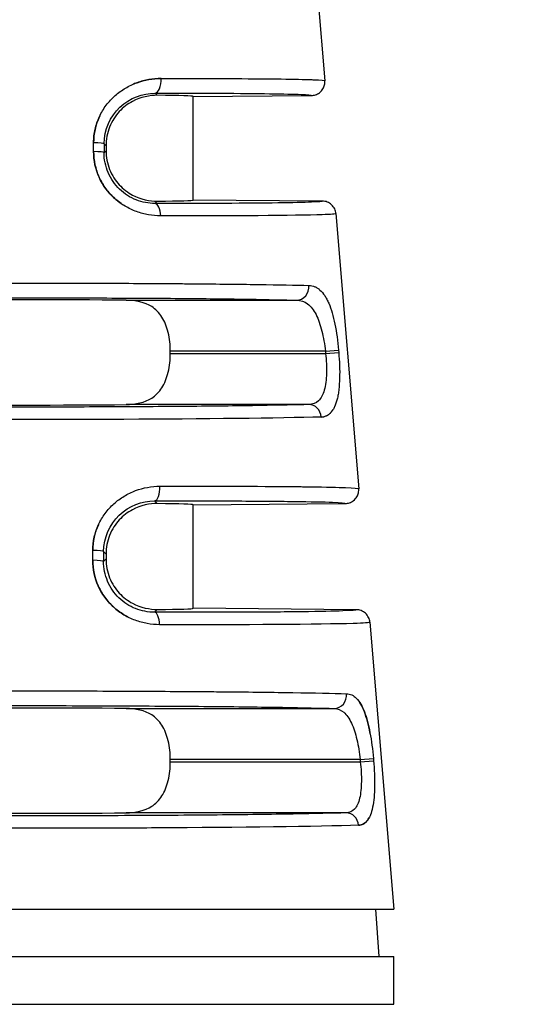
# Model space of a CAD drawing. Header units: inches. Extents: x 0 to 6721, y -3375 to 1330.
# Tile 40 of 196: x 4582 to 4589, y -3009 to -2995. Entities that reach past the tile are written whole.
import ezdxf

# ---------------------------------------------------------------- set-up
doc = ezdxf.new("R2010")
doc.units = ezdxf.units.IN
doc.header["$MEASUREMENT"] = 0
for name, color, linetype, lineweight in [('AM_5', 3, 'Continuous', 15), ('可見 (ISO)', 7, 'Continuous', 25), ('窄部可見 (ISO)', 7, 'Continuous', 25)]:
    doc.layers.add(name, color=color, linetype=linetype, lineweight=lineweight)
doc.styles.add('尺寸標註', font='romans.shx', dxfattribs={"bigfont": 'CHINESET.SHX'})
doc.dimstyles.new('複本(3) CNS2-1$0', dxfattribs={"dimtxt": 3.7, "dimasz": 3, "dimexe": 1.4, "dimexo": 1.4, "dimgap": 1, "dimtad": 1, "dimtoh": 1, "dimdsep": 46, "dimtxsty": '尺寸標註', "dimcen": 0, "dimclrd": 2, "dimclre": 2, "dimclrt": 3, "dimadec": 0, "dimazin": 2, "dimtp": 0.1, "dimtm": 0.1, "dimtfac": 0.71, "dimtmove": 0, "dimatfit": 0, "dimfxl": 0, "dimlwd": 13, "dimlwe": 13, "dimarcsym": 0})

# ---------------------------------------------------------------- blocks, each defined once
blk = doc.blocks.new('*D464')
at = {"layer": 'AM_5', "color": 2, "lineweight": 13}
for p, q in [((4574.387, -3015.855), (4574.387, -2934.005)), ((4798.957, -3004.335), (4798.957, -2934.005)), ((4795.957, -2935.405), (4577.387, -2935.405))]:
    blk.add_line(p, q, dxfattribs=at)
at = {"layer": 'AM_5', "color": 2}
for points in [[(4577.387, -2934.905), (4577.387, -2935.905), (4574.387, -2935.405)], [(4795.957, -2934.905), (4795.957, -2935.905), (4798.957, -2935.405)]]:
    blk.add_solid(points, dxfattribs=at)
at = {"layer": 'Defpoints', "color": 0}
for p in [(4574.387, -2935.405), (4798.957, -3005.735), (4574.387, -3017.255)]:
    blk.add_point(p, dxfattribs=at)
at = {"layer": 'AM_5', "color": 3, "insert": (4686.672, -2932.555), "char_height": 3.7, "attachment_point": 5, "style": '尺寸標註'}
blk.add_mtext('224.6', dxfattribs=at)

msp = doc.modelspace()

# ---------------------------------------------------------------- linework, layer by layer
at = {"layer": '可見 (ISO)'}
for p, q in [((4586.16, -2993.87), (4586.324, -2995.842)), ((4584.387, -2996.074), (4586.127, -2996.059)), ((4584.387, -2997.596), (4584.387, -2996.074)), ((4583.107, -2996.798), (4583.107, -2996.871)), ((4586.289, -2997.612), (4584.387, -2997.596)), ((4586.487, -2997.796), (4586.823, -3001.838)), ((4584.052, -2999.852), (4584.052, -2999.818)), ((4584.387, -3002.074), (4586.625, -3002.054)), ((4584.387, -3003.596), (4584.387, -3002.074)), ((4583.107, -3002.798), (4583.107, -3002.871)), ((4586.789, -3003.617), (4584.387, -3003.596)), ((4586.986, -3003.8), (4587.337, -3008.015)), ((4584.052, -3005.852), (4584.052, -3005.818)), ((4576.437, -3008.015), (4587.337, -3008.015)), ((4587.069, -3008.015), (4587.118, -3008.715)), ((4576.437, -3008.715), (4587.337, -3008.715)), ((4587.337, -3009.415), (4587.337, -3008.715)), ((4576.437, -3009.415), (4587.337, -3009.415))]:
    msp.add_line(p, q, dxfattribs=at)
for centre, major_axis, ratio, start_param, end_param in [((4581.887, -2996.096), (2.5, 0.022), 0.013962, 6.283049, 6.945058), ((4581.887, -2997.574), (2.5, -0.022), 0.013962, 5.621312, 6.283322), ((4581.887, -2999.096), (2.5, 0), 0.013964, 0.920346, 2.221246), ((4581.887, -3000.574), (-2.5, 0), 0.013964, 0.920346, 2.221246), ((4581.887, -3002.096), (2.5, 0.022), 0.013962, 6.283049, 6.945058), ((4581.887, -3003.574), (2.5, -0.022), 0.013962, 5.621312, 6.283322), ((4581.887, -3005.096), (2.5, 0), 0.013964, 0.920346, 2.221246), ((4581.887, -3006.574), (-2.5, 0), 0.013964, 0.920346, 2.221246)]:
    msp.add_ellipse(centre, major_axis=major_axis, ratio=ratio, start_param=start_param, end_param=end_param, dxfattribs=at)
for points, knots in [([(4586.127, -2996.059), (4586.147, -2996.058), (4586.167, -2996.055), (4586.207, -2996.042), (4586.227, -2996.032), (4586.265, -2996.003), (4586.283, -2995.984), (4586.308, -2995.943), (4586.316, -2995.922), (4586.324, -2995.882), (4586.326, -2995.862), (4586.324, -2995.842)], [-0.03297969, -0.03297969, -0.03297969, -0.03297969, -0.02692074, -0.02692074, -0.02033396, -0.02033396, -0.01247383, -0.01247383, -0.0059781, -0.0059781, 0, 0, 0, 0]), ([(4583.859, -2996.057), (4583.754, -2996.056), (4583.614, -2996.082), (4583.43, -2996.182), (4583.356, -2996.237), (4583.245, -2996.358), (4583.194, -2996.436), (4583.124, -2996.611), (4583.107, -2996.707), (4583.107, -2996.798)], [1.026939, 1.026939, 1.026939, 1.026939, 1.0777476, 1.0777476, 1.1047295, 1.1047295, 1.1319998, 1.1319998, 1.15927, 1.15927, 1.15927, 1.15927]), ([(4583.107, -2996.871), (4583.107, -2996.963), (4583.125, -2997.059), (4583.194, -2997.233), (4583.246, -2997.312), (4583.357, -2997.432), (4583.431, -2997.488), (4583.614, -2997.587), (4583.754, -2997.613), (4583.859, -2997.612)], [0, 0, 0, 0, 0.0273214, 0.0273214, 0.0546428, 0.0546428, 0.0815839, 0.0815839, 0.1323359, 0.1323359, 0.1323359, 0.1323359]), ([(4586.487, -2997.796), (4586.485, -2997.772), (4586.479, -2997.749), (4586.458, -2997.704), (4586.442, -2997.683), (4586.405, -2997.648), (4586.383, -2997.634), (4586.336, -2997.617), (4586.313, -2997.612), (4586.289, -2997.612)], [0, 0, 0, 0, 0.00711714, 0.00711714, 0.0148335, 0.0148335, 0.02254968, 0.02254968, 0.02966715, 0.02966715, 0.02966715, 0.02966715]), ([(4584.052, -2999.818), (4584.052, -2999.727), (4584.042, -2999.63), (4584, -2999.455), (4583.968, -2999.377), (4583.89, -2999.255), (4583.834, -2999.198), (4583.679, -2999.098), (4583.536, -2999.07), (4583.401, -2999.068)], [0.5795602, 0.5795602, 0.5795602, 0.5795602, 0.606914, 0.606914, 0.6342679, 0.6342679, 0.661327, 0.661327, 0.7115715, 0.7115715, 0.7115715, 0.7115715]), ([(4583.401, -3000.602), (4583.536, -3000.6), (4583.679, -3000.571), (4583.834, -3000.471), (4583.89, -3000.414), (4583.968, -3000.293), (4584, -3000.214), (4584.042, -3000.039), (4584.052, -2999.943), (4584.052, -2999.852)], [0.447549, 0.447549, 0.447549, 0.447549, 0.4977934, 0.4977934, 0.5248525, 0.5248525, 0.5522064, 0.5522064, 0.5795602, 0.5795602, 0.5795602, 0.5795602]), ([(4586.625, -3002.054), (4586.646, -3002.054), (4586.666, -3002.051), (4586.706, -3002.038), (4586.726, -3002.028), (4586.764, -3001.999), (4586.782, -3001.979), (4586.807, -3001.938), (4586.815, -3001.918), (4586.823, -3001.877), (4586.825, -3001.857), (4586.823, -3001.838)], [-0.03297966, -0.03297966, -0.03297966, -0.03297966, -0.02690514, -0.02690514, -0.02030084, -0.02030084, -0.01244198, -0.01244198, -0.00596311, -0.00596311, -0.00000001, -0.00000001, -0.00000001, -0.00000001]), ([(4583.859, -3002.057), (4583.754, -3002.056), (4583.614, -3002.082), (4583.43, -3002.182), (4583.356, -3002.237), (4583.245, -3002.358), (4583.194, -3002.436), (4583.124, -3002.611), (4583.107, -3002.707), (4583.107, -3002.798)], [1.026939, 1.026939, 1.026939, 1.026939, 1.0777476, 1.0777476, 1.1047295, 1.1047295, 1.1319998, 1.1319998, 1.15927, 1.15927, 1.15927, 1.15927]), ([(4583.107, -3002.871), (4583.107, -3002.963), (4583.125, -3003.059), (4583.194, -3003.233), (4583.246, -3003.312), (4583.357, -3003.432), (4583.431, -3003.488), (4583.614, -3003.587), (4583.754, -3003.613), (4583.859, -3003.612)], [0, 0, 0, 0, 0.0273214, 0.0273214, 0.0546428, 0.0546428, 0.0815839, 0.0815839, 0.1323359, 0.1323359, 0.1323359, 0.1323359]), ([(4586.986, -3003.8), (4586.984, -3003.776), (4586.978, -3003.753), (4586.957, -3003.708), (4586.942, -3003.687), (4586.904, -3003.652), (4586.882, -3003.639), (4586.836, -3003.621), (4586.812, -3003.617), (4586.789, -3003.617)], [0, 0, 0, 0, 0.00711713, 0.00711713, 0.01483349, 0.01483349, 0.02254967, 0.02254967, 0.02966712, 0.02966712, 0.02966712, 0.02966712]), ([(4584.052, -3005.818), (4584.052, -3005.727), (4584.042, -3005.63), (4584, -3005.455), (4583.968, -3005.377), (4583.89, -3005.255), (4583.834, -3005.198), (4583.679, -3005.098), (4583.536, -3005.07), (4583.401, -3005.068)], [0.5795602, 0.5795602, 0.5795602, 0.5795602, 0.606914, 0.606914, 0.6342679, 0.6342679, 0.661327, 0.661327, 0.7115715, 0.7115715, 0.7115715, 0.7115715]), ([(4583.401, -3006.602), (4583.536, -3006.6), (4583.679, -3006.571), (4583.834, -3006.471), (4583.89, -3006.414), (4583.968, -3006.293), (4584, -3006.214), (4584.042, -3006.039), (4584.052, -3005.943), (4584.052, -3005.852)], [0.447549, 0.447549, 0.447549, 0.447549, 0.4977934, 0.4977934, 0.5248525, 0.5248525, 0.5522064, 0.5522064, 0.5795602, 0.5795602, 0.5795602, 0.5795602])]:
    msp.add_open_spline(points, degree=3, knots=knots, dxfattribs=at)
at = {"layer": '窄部可見 (ISO)'}
for p, q in [((4583.828, -2996.026), (4583.859, -2996.057)), ((4582.924, -2996.883), (4582.924, -2996.753)), ((4583.078, -2996.77), (4583.078, -2996.9)), ((4583.107, -2996.798), (4583.078, -2996.77)), ((4583.078, -2996.9), (4583.107, -2996.871)), ((4583.859, -2997.612), (4583.825, -2997.646)), ((4583.401, -2999.068), (4585.912, -2999.068)), ((4586.332, -2999.818), (4584.052, -2999.818)), ((4584.052, -2999.852), (4586.335, -2999.852)), ((4586.332, -2999.818), (4586.526, -2999.801)), ((4586.332, -2999.818), (4586.335, -2999.852)), ((4586.335, -2999.852), (4586.529, -2999.835)), ((4586.526, -2999.801), (4586.529, -2999.835)), ((4586.09, -3000.602), (4583.401, -3000.602)), ((4583.82, -3002.018), (4583.859, -3002.057)), ((4582.912, -3002.89), (4582.912, -3002.746)), ((4583.071, -3002.763), (4583.071, -3002.907)), ((4583.107, -3002.798), (4583.071, -3002.763)), ((4583.071, -3002.907), (4583.107, -3002.871)), ((4583.859, -3003.612), (4583.818, -3003.654)), ((4583.401, -3005.068), (4586.462, -3005.068)), ((4586.844, -3005.818), (4584.052, -3005.818)), ((4584.052, -3005.852), (4586.846, -3005.852)), ((4586.844, -3005.818), (4587.039, -3005.801)), ((4586.844, -3005.818), (4586.846, -3005.852)), ((4586.846, -3005.852), (4587.041, -3005.835)), ((4587.039, -3005.801), (4587.041, -3005.835)), ((4586.637, -3006.602), (4583.401, -3006.602))]:
    msp.add_line(p, q, dxfattribs=at)
for centre, major_axis, ratio, start_param, end_param in [((4583.826, -2995.826), (0, -0.2), 0.457959, 0.015707, 1.653114), ((4582.878, -2996.77), (0.2, 0), 0.085471, 0.014014, 1.339813), ((4582.878, -2996.9), (0.2, 0), 0.085457, 0.014014, 1.340437), ((4583.823, -2997.846), (0, 0.2), 0.439652, 4.796243, 6.267639), ((4585.912, -2998.868), (-0.006, -0.2), 0.896154, 0.03147, 1.679101), ((4586.09, -3000.801), (-0.006, 0.2), 0.904465, 4.768632, 6.250447), ((4583.818, -3001.818), (0, -0.2), 0.408157, 0.015295, 1.652802), ((4582.871, -3002.763), (0.2, 0), 0.084951, 0.014013, 1.365641), ((4582.871, -3002.907), (0.2, 0), 0.08494, 0.014013, 1.366194), ((4583.816, -3003.854), (0.001, 0.2), 0.393168, 4.796495, 6.267999), ((4586.462, -3004.868), (-0.006, -0.2), 0.916732, 0.034956, 1.683206), ((4586.637, -3006.801), (-0.007, 0.2), 0.922876, 4.764528, 6.246921)]:
    msp.add_ellipse(centre, major_axis=major_axis, ratio=ratio, start_param=start_param, end_param=end_param, dxfattribs=at)
for points, knots in [([(4583.917, -2995.809), (4584.244, -2995.809), (4584.558, -2995.809), (4584.845, -2995.81), (4584.868, -2995.81), (4584.891, -2995.811), (4584.914, -2995.811), (4585.174, -2995.812), (4585.412, -2995.814), (4585.614, -2995.816), (4585.637, -2995.816), (4585.66, -2995.817), (4585.682, -2995.817), (4585.87, -2995.82), (4586.024, -2995.823), (4586.134, -2995.827), (4586.144, -2995.827), (4586.155, -2995.827), (4586.164, -2995.828), (4586.268, -2995.832), (4586.324, -2995.837), (4586.324, -2995.842)], [0, 0, 0, 0, 0.25, 0.25, 0.25, 0.269969, 0.269969, 0.269969, 0.5, 0.5, 0.5, 0.526492, 0.526492, 0.526492, 0.75, 0.75, 0.75, 0.771372, 0.771372, 0.771372, 1, 1, 1, 1]), ([(4582.924, -2996.753), (4582.924, -2996.686), (4582.932, -2996.621), (4582.961, -2996.493), (4582.983, -2996.429), (4583.038, -2996.311), (4583.071, -2996.255), (4583.129, -2996.178), (4583.15, -2996.154), (4583.194, -2996.106), (4583.218, -2996.083), (4583.289, -2996.02), (4583.339, -2995.983), (4583.42, -2995.936), (4583.447, -2995.921), (4583.504, -2995.895), (4583.535, -2995.882), (4583.677, -2995.83), (4583.795, -2995.81), (4583.917, -2995.809)], [0, 0, 0, 0, 0.125, 0.125, 0.25, 0.25, 0.375, 0.375, 0.4375, 0.4375, 0.5, 0.5, 0.625, 0.625, 0.6875, 0.6875, 0.75, 0.75, 1, 1, 1, 1]), ([(4583.917, -2995.809), (4583.856, -2995.81), (4583.796, -2995.815), (4583.707, -2995.83), (4583.678, -2995.837), (4583.62, -2995.853), (4583.592, -2995.861), (4583.538, -2995.881), (4583.515, -2995.89), (4583.492, -2995.901)], [0, 0, 0, 0, 0.125, 0.125, 0.1875, 0.1875, 0.25, 0.25, 0.3002824, 0.3002824, 0.3002824, 0.3002824]), ([(4583.078, -2996.77), (4583.079, -2996.562), (4583.168, -2996.366), (4583.456, -2996.094), (4583.645, -2996.026), (4583.828, -2996.026)], [0, 0, 0, 0, 0.5, 0.5, 1, 1, 1, 1]), ([(4583.327, -2995.995), (4583.323, -2995.998), (4583.318, -2996.001), (4583.302, -2996.012), (4583.291, -2996.021), (4583.28, -2996.03)], [0.4270771, 0.4270771, 0.4270771, 0.4270771, 0.4375, 0.4375, 0.46636923, 0.46636923, 0.46636923, 0.46636923]), ([(4583.828, -2996.026), (4584.174, -2996.025), (4584.495, -2996.026), (4584.78, -2996.027), (4585.064, -2996.028), (4585.312, -2996.03), (4585.513, -2996.033), (4585.715, -2996.036), (4585.87, -2996.04), (4585.974, -2996.044), (4586.075, -2996.048), (4586.126, -2996.053), (4586.127, -2996.059)], [0, 0, 0, 0, 0.2515, 0.2515, 0.2515, 0.503001, 0.503001, 0.503001, 0.754501, 0.754501, 0.754501, 1, 1, 1, 1]), ([(4583.017, -2996.356), (4583.015, -2996.36), (4583.012, -2996.365), (4582.953, -2996.492), (4582.925, -2996.619), (4582.924, -2996.753)], [0.7395488, 0.7395488, 0.7395488, 0.7395488, 0.75, 0.75, 1, 1, 1, 1]), ([(4583.911, -2997.829), (4583.85, -2997.829), (4583.79, -2997.824), (4583.701, -2997.808), (4583.672, -2997.802), (4583.614, -2997.786), (4583.587, -2997.777), (4583.497, -2997.744), (4583.44, -2997.717), (4583.332, -2997.653), (4583.283, -2997.617), (4583.136, -2997.485), (4583.061, -2997.383), (4582.951, -2997.141), (4582.924, -2997.015), (4582.924, -2996.883)], [0, 0, 0, 0, 0.125, 0.125, 0.1875, 0.1875, 0.25, 0.25, 0.375, 0.375, 0.5, 0.5, 0.75, 0.75, 1, 1, 1, 1]), ([(4582.924, -2996.883), (4582.924, -2996.949), (4582.931, -2997.014), (4582.958, -2997.14), (4582.979, -2997.203), (4583.033, -2997.322), (4583.066, -2997.378), (4583.123, -2997.456), (4583.144, -2997.48), (4583.187, -2997.528), (4583.211, -2997.552), (4583.274, -2997.609), (4583.316, -2997.64), (4583.36, -2997.669)], [0, 0, 0, 0, 0.125, 0.125, 0.25, 0.25, 0.375, 0.375, 0.4375, 0.4375, 0.5, 0.5, 0.6038464, 0.6038464, 0.6038464, 0.6038464]), ([(4583.825, -2997.646), (4583.735, -2997.646), (4583.641, -2997.629), (4583.552, -2997.595), (4583.463, -2997.56), (4583.378, -2997.507), (4583.307, -2997.438), (4583.236, -2997.37), (4583.177, -2997.285), (4583.138, -2997.193), (4583.099, -2997.101), (4583.078, -2996.999), (4583.078, -2996.9)], [0, 0, 0, 0, 0.25, 0.25, 0.25, 0.5, 0.5, 0.5, 0.75, 0.75, 0.75, 1, 1, 1, 1]), ([(4586.289, -2997.612), (4586.29, -2997.618), (4586.235, -2997.623), (4586.127, -2997.627), (4586.016, -2997.632), (4585.849, -2997.636), (4585.632, -2997.639), (4585.416, -2997.642), (4585.15, -2997.644), (4584.845, -2997.645), (4584.539, -2997.646), (4584.195, -2997.647), (4583.825, -2997.646)], [0, 0, 0, 0, 0.2455, 0.2455, 0.2455, 0.497, 0.497, 0.497, 0.7485, 0.7485, 0.7485, 1, 1, 1, 1]), ([(4586.487, -2997.796), (4586.487, -2997.802), (4586.416, -2997.807), (4586.285, -2997.812), (4585.891, -2997.825), (4584.956, -2997.831), (4583.911, -2997.829)], [0, 0, 0, 0, 0.25, 0.25, 0.25, 1, 1, 1, 1]), ([(4577.684, -2998.851), (4577.881, -2998.846), (4578.131, -2998.841), (4578.416, -2998.837), (4578.441, -2998.837), (4578.467, -2998.836), (4578.494, -2998.836), (4578.774, -2998.832), (4579.085, -2998.829), (4579.413, -2998.826), (4579.457, -2998.826), (4579.501, -2998.825), (4579.545, -2998.825), (4579.886, -2998.822), (4580.242, -2998.82), (4580.601, -2998.819), (4580.638, -2998.819), (4580.675, -2998.819), (4580.711, -2998.819), (4581.107, -2998.817), (4581.504, -2998.816), (4581.887, -2998.816), (4582.271, -2998.816), (4582.667, -2998.817), (4583.063, -2998.819), (4583.1, -2998.819), (4583.136, -2998.819), (4583.173, -2998.819), (4583.532, -2998.82), (4583.889, -2998.822), (4584.23, -2998.825), (4584.274, -2998.825), (4584.317, -2998.826), (4584.361, -2998.826), (4584.689, -2998.829), (4585, -2998.832), (4585.281, -2998.836), (4585.307, -2998.836), (4585.333, -2998.837), (4585.359, -2998.837), (4585.643, -2998.841), (4585.893, -2998.846), (4586.09, -2998.851)], [0, 0, 0, 0, 0.114632, 0.114632, 0.114632, 0.125, 0.125, 0.125, 0.235389, 0.235389, 0.235389, 0.25, 0.25, 0.25, 0.363358, 0.363358, 0.363358, 0.375, 0.375, 0.375, 0.5, 0.5, 0.5, 0.625, 0.625, 0.625, 0.636634, 0.636634, 0.636634, 0.75, 0.75, 0.75, 0.764607, 0.764607, 0.764607, 0.875, 0.875, 0.875, 0.885367, 0.885367, 0.885367, 1, 1, 1, 1]), ([(4586.09, -2998.851), (4586.12, -2998.852), (4586.149, -2998.858), (4586.19, -2998.875), (4586.203, -2998.882), (4586.228, -2998.898), (4586.24, -2998.907), (4586.278, -2998.941), (4586.301, -2998.968), (4586.333, -2999.017), (4586.344, -2999.034), (4586.363, -2999.072), (4586.372, -2999.091), (4586.401, -2999.157), (4586.417, -2999.204), (4586.447, -2999.307), (4586.461, -2999.361), (4586.497, -2999.541), (4586.514, -2999.668), (4586.526, -2999.801)], [0, 0, 0, 0, 0.125, 0.125, 0.1875, 0.1875, 0.25, 0.25, 0.375, 0.375, 0.4375, 0.4375, 0.5, 0.5, 0.625, 0.625, 0.75, 0.75, 1, 1, 1, 1]), ([(4577.863, -2999.068), (4578.047, -2999.063), (4578.284, -2999.058), (4578.843, -2999.049), (4579.165, -2999.045), (4579.872, -2999.039), (4580.256, -2999.037), (4581.056, -2999.034), (4581.471, -2999.033), (4582.303, -2999.033), (4582.719, -2999.034), (4583.518, -2999.037), (4583.902, -2999.039), (4584.609, -2999.045), (4584.931, -2999.049), (4585.491, -2999.058), (4585.727, -2999.063), (4585.912, -2999.068)], [0, 0, 0, 0, 0.125, 0.125, 0.25, 0.25, 0.375, 0.375, 0.5, 0.5, 0.625, 0.625, 0.75, 0.75, 0.875, 0.875, 1, 1, 1, 1]), ([(4585.912, -2999.068), (4585.969, -2999.069), (4586.023, -2999.087), (4586.07, -2999.123), (4586.118, -2999.158), (4586.16, -2999.212), (4586.195, -2999.28), (4586.23, -2999.348), (4586.258, -2999.431), (4586.281, -2999.523), (4586.304, -2999.615), (4586.321, -2999.716), (4586.332, -2999.818)], [0, 0, 0, 0, 0.25, 0.25, 0.25, 0.5, 0.5, 0.5, 0.75, 0.75, 0.75, 1, 1, 1, 1]), ([(4586.335, -2999.852), (4586.346, -2999.952), (4586.351, -3000.052), (4586.348, -3000.144), (4586.346, -3000.235), (4586.336, -3000.32), (4586.316, -3000.388), (4586.297, -3000.457), (4586.268, -3000.511), (4586.23, -3000.547), (4586.192, -3000.583), (4586.144, -3000.6), (4586.09, -3000.602)], [0, 0, 0, 0, 0.25, 0.25, 0.25, 0.5, 0.5, 0.5, 0.75, 0.75, 0.75, 1, 1, 1, 1]), ([(4586.529, -2999.835), (4586.534, -2999.9), (4586.538, -2999.965), (4586.543, -3000.09), (4586.543, -3000.153), (4586.54, -3000.271), (4586.536, -3000.327), (4586.527, -3000.404), (4586.524, -3000.429), (4586.516, -3000.477), (4586.511, -3000.501), (4586.495, -3000.565), (4586.482, -3000.602), (4586.46, -3000.651), (4586.452, -3000.666), (4586.434, -3000.694), (4586.424, -3000.707), (4586.375, -3000.761), (4586.328, -3000.783), (4586.27, -3000.785)], [0, 0, 0, 0, 0.125, 0.125, 0.25, 0.25, 0.375, 0.375, 0.4375, 0.4375, 0.5, 0.5, 0.625, 0.625, 0.6875, 0.6875, 0.75, 0.75, 1, 1, 1, 1]), ([(4586.09, -3000.602), (4585.904, -3000.607), (4585.661, -3000.612), (4585.081, -3000.621), (4584.745, -3000.625), (4584.006, -3000.632), (4583.603, -3000.634), (4582.762, -3000.638), (4582.325, -3000.639), (4581.449, -3000.639), (4581.012, -3000.638), (4580.171, -3000.634), (4579.768, -3000.632), (4579.029, -3000.625), (4578.693, -3000.621), (4578.114, -3000.612), (4577.871, -3000.607), (4577.684, -3000.602)], [0, 0, 0, 0, 0.125, 0.125, 0.25, 0.25, 0.375, 0.375, 0.5, 0.5, 0.625, 0.625, 0.75, 0.75, 0.875, 0.875, 1, 1, 1, 1]), ([(4586.27, -3000.785), (4586.299, -3000.784), (4586.325, -3000.778), (4586.361, -3000.761), (4586.373, -3000.754), (4586.394, -3000.738), (4586.404, -3000.729), (4586.427, -3000.704), (4586.438, -3000.689), (4586.448, -3000.671)], [0, 0, 0, 0, 0.125, 0.125, 0.1875, 0.1875, 0.25, 0.25, 0.3249341, 0.3249341, 0.3249341, 0.3249341]), ([(4586.27, -3000.785), (4585.66, -3000.802), (4584.527, -3000.814), (4583.371, -3000.819), (4583.286, -3000.819), (4583.202, -3000.819), (4583.117, -3000.82), (4582.703, -3000.821), (4582.287, -3000.822), (4581.887, -3000.822), (4580.738, -3000.822), (4579.449, -3000.816), (4578.471, -3000.803), (4578.085, -3000.798), (4577.751, -3000.792), (4577.504, -3000.785)], [0, 0, 0, 0, 0.349459, 0.349459, 0.349459, 0.375, 0.375, 0.375, 0.5, 0.5, 0.5, 0.858428, 0.858428, 0.858428, 1, 1, 1, 1]), ([(4582.912, -3002.746), (4582.912, -3002.68), (4582.919, -3002.615), (4582.947, -3002.488), (4582.969, -3002.425), (4583.023, -3002.308), (4583.055, -3002.253), (4583.112, -3002.176), (4583.132, -3002.151), (4583.176, -3002.104), (4583.199, -3002.08), (4583.27, -3002.017), (4583.32, -3001.98), (4583.4, -3001.932), (4583.427, -3001.917), (4583.484, -3001.89), (4583.514, -3001.877), (4583.657, -3001.824), (4583.776, -3001.802), (4583.9, -3001.802)], [0, 0, 0, 0, 0.125, 0.125, 0.25, 0.25, 0.375, 0.375, 0.4375, 0.4375, 0.5, 0.5, 0.625, 0.625, 0.6875, 0.6875, 0.75, 0.75, 1, 1, 1, 1]), ([(4583.9, -3001.802), (4584.292, -3001.801), (4584.672, -3001.801), (4585.021, -3001.802), (4585.048, -3001.802), (4585.075, -3001.802), (4585.102, -3001.802), (4585.419, -3001.803), (4585.708, -3001.805), (4585.955, -3001.808), (4585.983, -3001.808), (4586.01, -3001.809), (4586.037, -3001.809), (4586.267, -3001.812), (4586.456, -3001.815), (4586.59, -3001.82), (4586.603, -3001.82), (4586.615, -3001.821), (4586.627, -3001.821), (4586.754, -3001.826), (4586.822, -3001.831), (4586.823, -3001.838)], [0, 0, 0, 0, 0.25, 0.25, 0.25, 0.269583, 0.269583, 0.269583, 0.5, 0.5, 0.5, 0.526011, 0.526011, 0.526011, 0.75, 0.75, 0.75, 0.771014, 0.771014, 0.771014, 1, 1, 1, 1]), ([(4583.071, -3002.763), (4583.072, -3002.557), (4583.159, -3002.362), (4583.444, -3002.09), (4583.634, -3002.018), (4583.82, -3002.018)], [0, 0, 0, 0, 0.5, 0.5, 1, 1, 1, 1]), ([(4583.82, -3002.018), (4584.237, -3002.017), (4584.627, -3002.017), (4584.974, -3002.018), (4585.32, -3002.02), (4585.624, -3002.022), (4585.871, -3002.025), (4586.118, -3002.028), (4586.31, -3002.032), (4586.437, -3002.037), (4586.562, -3002.042), (4586.625, -3002.048), (4586.625, -3002.054)], [0, 0, 0, 0, 0.2515, 0.2515, 0.2515, 0.503001, 0.503001, 0.503001, 0.754501, 0.754501, 0.754501, 1, 1, 1, 1]), ([(4582.998, -3002.362), (4582.997, -3002.364), (4582.996, -3002.365), (4582.94, -3002.487), (4582.912, -3002.614), (4582.912, -3002.746)], [0.7460208, 0.7460208, 0.7460208, 0.7460208, 0.75, 0.75, 1, 1, 1, 1]), ([(4583.894, -3003.837), (4583.833, -3003.837), (4583.772, -3003.831), (4583.683, -3003.815), (4583.653, -3003.808), (4583.595, -3003.792), (4583.567, -3003.783), (4583.477, -3003.75), (4583.42, -3003.722), (4583.313, -3003.657), (4583.264, -3003.62), (4583.12, -3003.488), (4583.046, -3003.386), (4582.938, -3003.146), (4582.912, -3003.021), (4582.912, -3002.89)], [0, 0, 0, 0, 0.125, 0.125, 0.1875, 0.1875, 0.25, 0.25, 0.375, 0.375, 0.5, 0.5, 0.75, 0.75, 1, 1, 1, 1]), ([(4582.912, -3002.89), (4582.912, -3003.021), (4582.939, -3003.148), (4583.019, -3003.326), (4583.051, -3003.381), (4583.126, -3003.485), (4583.17, -3003.534), (4583.264, -3003.619), (4583.314, -3003.657), (4583.388, -3003.702), (4583.409, -3003.714), (4583.431, -3003.725)], [0, 0, 0, 0, 0.25, 0.25, 0.375, 0.375, 0.5, 0.5, 0.625, 0.625, 0.6732156, 0.6732156, 0.6732156, 0.6732156]), ([(4583.818, -3003.654), (4583.726, -3003.653), (4583.631, -3003.636), (4583.541, -3003.601), (4583.452, -3003.566), (4583.368, -3003.511), (4583.297, -3003.443), (4583.226, -3003.374), (4583.169, -3003.29), (4583.13, -3003.198), (4583.091, -3003.106), (4583.071, -3003.006), (4583.071, -3002.907)], [0, 0, 0, 0, 0.25, 0.25, 0.25, 0.5, 0.5, 0.5, 0.75, 0.75, 0.75, 1, 1, 1, 1]), ([(4586.789, -3003.617), (4586.79, -3003.623), (4586.723, -3003.629), (4586.591, -3003.634), (4586.456, -3003.639), (4586.253, -3003.644), (4585.991, -3003.647), (4585.728, -3003.65), (4585.406, -3003.653), (4585.039, -3003.654), (4584.672, -3003.655), (4584.259, -3003.655), (4583.818, -3003.654)], [0, 0, 0, 0, 0.2455, 0.2455, 0.2455, 0.497, 0.497, 0.497, 0.7485, 0.7485, 0.7485, 1, 1, 1, 1]), ([(4586.986, -3003.8), (4586.987, -3003.807), (4586.901, -3003.813), (4586.742, -3003.819), (4586.266, -3003.834), (4585.137, -3003.84), (4583.894, -3003.837)], [0, 0, 0, 0, 0.25, 0.25, 0.25, 1, 1, 1, 1]), ([(4577.13, -3004.851), (4577.335, -3004.845), (4577.606, -3004.839), (4577.921, -3004.834), (4577.952, -3004.834), (4577.985, -3004.833), (4578.017, -3004.833), (4578.327, -3004.828), (4578.675, -3004.824), (4579.043, -3004.821), (4579.098, -3004.821), (4579.154, -3004.82), (4579.209, -3004.82), (4579.594, -3004.817), (4579.998, -3004.814), (4580.403, -3004.813), (4580.451, -3004.812), (4580.498, -3004.812), (4580.546, -3004.812), (4580.999, -3004.81), (4581.453, -3004.809), (4581.89, -3004.809), (4582.326, -3004.809), (4582.779, -3004.81), (4583.232, -3004.812), (4583.279, -3004.812), (4583.325, -3004.812), (4583.371, -3004.813), (4583.777, -3004.814), (4584.182, -3004.817), (4584.567, -3004.82), (4584.622, -3004.82), (4584.677, -3004.821), (4584.731, -3004.821), (4585.1, -3004.824), (4585.448, -3004.828), (4585.758, -3004.833), (4585.79, -3004.833), (4585.822, -3004.834), (4585.853, -3004.834), (4586.168, -3004.839), (4586.439, -3004.845), (4586.645, -3004.851)], [0, 0, 0, 0, 0.113583, 0.113583, 0.113583, 0.125, 0.125, 0.125, 0.233788, 0.233788, 0.233788, 0.25, 0.25, 0.25, 0.361916, 0.361916, 0.361916, 0.375, 0.375, 0.375, 0.5, 0.5, 0.5, 0.625, 0.625, 0.625, 0.637758, 0.637758, 0.637758, 0.75, 0.75, 0.75, 0.766016, 0.766016, 0.766016, 0.875, 0.875, 0.875, 0.886328, 0.886328, 0.886328, 1, 1, 1, 1]), ([(4586.645, -3004.851), (4586.671, -3004.852), (4586.697, -3004.858), (4586.745, -3004.881), (4586.767, -3004.897), (4586.812, -3004.943), (4586.833, -3004.971), (4586.871, -3005.036), (4586.889, -3005.073), (4586.923, -3005.16), (4586.938, -3005.208), (4586.965, -3005.311), (4586.977, -3005.365), (4587.011, -3005.544), (4587.027, -3005.67), (4587.039, -3005.801)], [0, 0, 0, 0, 0.125, 0.125, 0.25, 0.25, 0.375, 0.375, 0.5, 0.5, 0.625, 0.625, 0.75, 0.75, 1, 1, 1, 1]), ([(4577.313, -3005.068), (4577.505, -3005.062), (4577.762, -3005.056), (4578.384, -3005.046), (4578.749, -3005.041), (4579.556, -3005.034), (4579.998, -3005.031), (4580.922, -3005.027), (4581.405, -3005.026), (4582.369, -3005.026), (4582.852, -3005.027), (4583.776, -3005.031), (4584.218, -3005.034), (4585.025, -3005.041), (4585.39, -3005.046), (4586.012, -3005.056), (4586.269, -3005.062), (4586.462, -3005.068)], [0, 0, 0, 0, 0.125, 0.125, 0.25, 0.25, 0.375, 0.375, 0.5, 0.5, 0.625, 0.625, 0.75, 0.75, 0.875, 0.875, 1, 1, 1, 1]), ([(4586.462, -3005.068), (4586.513, -3005.069), (4586.561, -3005.088), (4586.604, -3005.124), (4586.646, -3005.16), (4586.684, -3005.214), (4586.716, -3005.282), (4586.748, -3005.35), (4586.774, -3005.434), (4586.795, -3005.525), (4586.817, -3005.617), (4586.833, -3005.717), (4586.844, -3005.818)], [0, 0, 0, 0, 0.25, 0.25, 0.25, 0.5, 0.5, 0.5, 0.75, 0.75, 0.75, 1, 1, 1, 1]), ([(4586.991, -3005.441), (4586.99, -3005.435), (4586.989, -3005.429), (4586.977, -3005.365), (4586.965, -3005.31), (4586.938, -3005.207), (4586.922, -3005.158), (4586.889, -3005.073), (4586.871, -3005.036), (4586.846, -3004.993), (4586.84, -3004.983), (4586.834, -3004.974)], [0.2380254, 0.2380254, 0.2380254, 0.2380254, 0.25, 0.25, 0.375, 0.375, 0.5, 0.5, 0.625, 0.625, 0.6640596, 0.6640596, 0.6640596, 0.6640596]), ([(4586.846, -3005.852), (4586.857, -3005.951), (4586.863, -3006.051), (4586.862, -3006.142), (4586.86, -3006.233), (4586.853, -3006.317), (4586.836, -3006.386), (4586.82, -3006.455), (4586.795, -3006.509), (4586.761, -3006.546), (4586.727, -3006.582), (4586.685, -3006.6), (4586.637, -3006.602)], [0, 0, 0, 0, 0.25, 0.25, 0.25, 0.5, 0.5, 0.5, 0.75, 0.75, 0.75, 1, 1, 1, 1]), ([(4587.041, -3005.835), (4587.052, -3005.965), (4587.058, -3006.092), (4587.055, -3006.268), (4587.052, -3006.323), (4587.043, -3006.426), (4587.036, -3006.476), (4587.018, -3006.562), (4587.008, -3006.6), (4586.988, -3006.649), (4586.981, -3006.664), (4586.965, -3006.692), (4586.957, -3006.705), (4586.914, -3006.76), (4586.871, -3006.783), (4586.82, -3006.785)], [0, 0, 0, 0, 0.25, 0.25, 0.375, 0.375, 0.5, 0.5, 0.625, 0.625, 0.6875, 0.6875, 0.75, 0.75, 1, 1, 1, 1]), ([(4586.637, -3006.602), (4586.443, -3006.608), (4586.18, -3006.614), (4585.539, -3006.625), (4585.16, -3006.63), (4584.321, -3006.638), (4583.86, -3006.641), (4582.895, -3006.645), (4582.391, -3006.646), (4581.383, -3006.646), (4580.879, -3006.645), (4579.914, -3006.641), (4579.453, -3006.638), (4578.614, -3006.63), (4578.236, -3006.625), (4577.595, -3006.614), (4577.332, -3006.608), (4577.138, -3006.602)], [0, 0, 0, 0, 0.125, 0.125, 0.25, 0.25, 0.375, 0.375, 0.5, 0.5, 0.625, 0.625, 0.75, 0.75, 0.875, 0.875, 1, 1, 1, 1]), ([(4586.82, -3006.785), (4586.226, -3006.804), (4585.064, -3006.817), (4583.848, -3006.824), (4583.66, -3006.825), (4583.471, -3006.826), (4583.281, -3006.826), (4582.809, -3006.828), (4582.336, -3006.829), (4581.883, -3006.829), (4580.672, -3006.829), (4579.308, -3006.823), (4578.24, -3006.809), (4577.709, -3006.803), (4577.257, -3006.795), (4576.954, -3006.785)], [0, 0, 0, 0, 0.324773, 0.324773, 0.324773, 0.375, 0.375, 0.375, 0.5, 0.5, 0.5, 0.834128, 0.834128, 0.834128, 1, 1, 1, 1]), ([(4586.82, -3006.785), (4586.846, -3006.784), (4586.869, -3006.778), (4586.901, -3006.761), (4586.911, -3006.754), (4586.931, -3006.737), (4586.939, -3006.728), (4586.959, -3006.702), (4586.969, -3006.687), (4586.978, -3006.67)], [0, 0, 0, 0, 0.125, 0.125, 0.1875, 0.1875, 0.25, 0.25, 0.324412, 0.324412, 0.324412, 0.324412])]:
    msp.add_open_spline(points, degree=3, knots=knots, dxfattribs=at)

# ---------------------------------------------------------------- dimensions: what is measured, and where the dimension line sits
at = {"layer": 'AM_5'}
dim = msp.add_linear_dim(base=(4574.387, -2935.405), p1=(4798.957, -3005.735), p2=(4574.387, -3017.255), dimstyle='複本(3) CNS2-1$0', override={"dimdec": 1}, dxfattribs=at)
dim.commit()
dim.dimension.update_dxf_attribs({"geometry": '*D464', "text_midpoint": (4686.672, -2932.555)})

doc.saveas('drawing.dxf')
